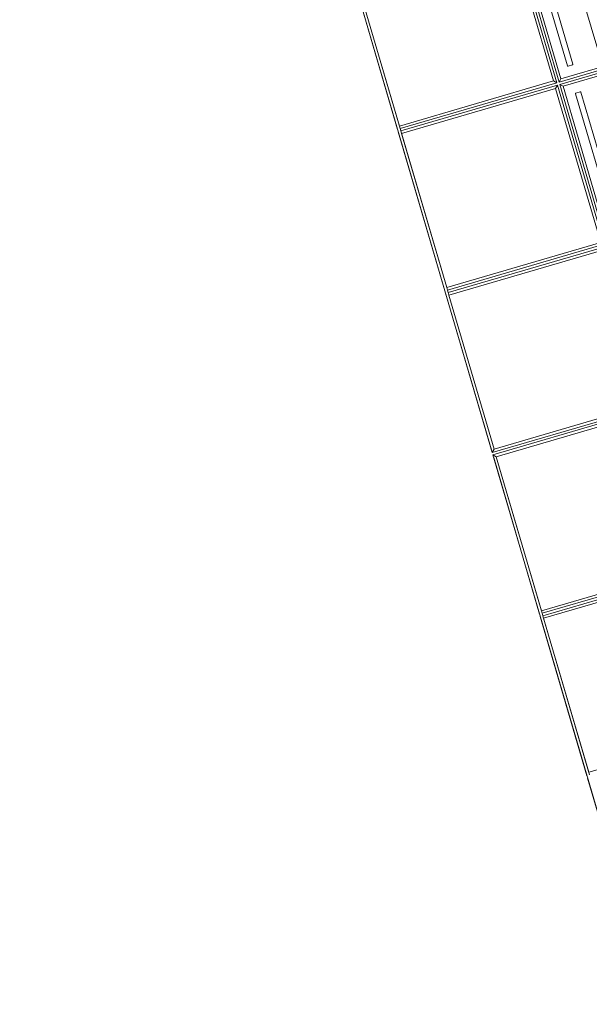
# Model space of a CAD drawing. Header units: metres. Extents: x 228628 to 230733, y 593242 to 595543.
# Tile 14 of 71: x 229983.58 to 229984.59, y 594174.72 to 594176.47. Entities that reach past the tile are written whole.
import ezdxf

# ---------------------------------------------------------------- set-up
doc = ezdxf.new("R2010")
doc.units = ezdxf.units.M

# ---------------------------------------------------------------- blocks, each defined once
blk = doc.blocks.new('_BLOCK_LEICON_GX-18_MIDDENELEMENT_300x60')
at = {"lineweight": 5}
for p, q in [((1497.8, 1626.5), (-1497.8, 1626.5)), ((897.8, 1626.5), (602.2, 1626.5)), ((897.8, 1626.5), (602.2, 1626.5)), ((1197.8, 1626.5), (902.2, 1626.5)), ((1197.8, 1626.5), (902.2, 1626.5)), ((1197.8, 1621.7), (902.2, 1621.7)), ((907, 1621.7), (907, 1335.7)), ((1193, 1621.7), (907, 1621.7)), ((1193, 1621.7), (907, 1621.7)), ((1193, 1621.7), (1193, 1335.7)), ((1197.8, 1621.7), (1202.2, 1621.7)), ((1197.8, 1621.7), (1197.8, 1331)), ((1493, 1626.5), (1202.2, 1626.5)), ((1493, 1626.5), (1202.2, 1626.5)), ((1493, 1621.7), (1202.2, 1621.7)), ((1202.2, 1621.7), (1202.2, 1331)), ((1207, 1621.7), (1207, 1335.7)), ((1493, 1621.7), (1207, 1621.7)), ((1493, 1621.7), (1207, 1621.7)), ((1493, 1621.7), (1497.8, 1626.5)), ((1493, 1621.7), (1493, 1331)), ((1497.8, 1626.5), (1497.8, 0))]:
    blk.add_line(p, q, dxfattribs=at)
blk = doc.blocks.new('_BLOCK_LEICON_GX-18_MIDDENELEMENT_KOLKSPARING_300x60')
at = {"lineweight": 5}
for p, q in [((1497.8, 1626.5), (-1497.8, 1626.5)), ((-1497.8, 1626.5), (-1497.8, 450)), ((-1497.8, 1626.5), (-1493, 1621.7)), ((-1202.2, 1626.5), (-1493, 1626.5)), ((-1202.2, 1626.5), (-1493, 1626.5)), ((-1207, 1621.7), (-1493, 1621.7)), ((-1493, 1621.7), (-1493, 450)), ((-1207, 1621.7), (-1493, 1621.7)), ((-1207, 1621.7), (-1493, 1621.7)), ((-1207, 1621.7), (-1202.2, 1621.7)), ((-1207, 1621.7), (-1207, 1335.7)), ((-1202.2, 1621.7), (-1197.8, 1621.7)), ((-1202.2, 1621.7), (-1202.2, 1331)), ((-1197.8, 1621.7), (-1193, 1621.7)), ((-1197.8, 1621.7), (-1197.8, 1331)), ((-902.2, 1626.5), (-1197.8, 1626.5)), ((-902.2, 1626.5), (-1197.8, 1626.5)), ((-902.2, 1621.7), (-1193, 1621.7)), ((-1193, 1621.7), (-1193, 1335.7)), ((-907, 1621.7), (-1193, 1621.7)), ((-907, 1621.7), (-1193, 1621.7)), ((-907, 1621.7), (-907, 1335.7)), ((-902.2, 1621.7), (-897.8, 1621.7)), ((-902.2, 1621.7), (-902.2, 1331)), ((-602.2, 1626.5), (-897.8, 1626.5)), ((-602.2, 1626.5), (-897.8, 1626.5)), ((-602.2, 1621.7), (-897.8, 1621.7)), ((-897.8, 1621.7), (-897.8, 1331)), ((-893, 1621.7), (-893, 1335.7)), ((-607, 1621.7), (-893, 1621.7)), ((-607, 1621.7), (-893, 1621.7)), ((-907, 1335.7), (-1193, 1335.7)), ((-907, 1335.7), (-902.2, 1331)), ((-907, 1335.7), (-902.2, 1331)), ((-897.8, 1331), (-893, 1335.7)), ((-897.8, 1331), (-893, 1335.7)), ((-607, 1335.7), (-893, 1335.7)), ((-902.2, 1331), (-1197.8, 1331)), ((-902.2, 1326.5), (-1197.8, 1326.5)), ((-907, 1321.7), (-1193, 1321.7)), ((-907, 1321.7), (-902.2, 1326.5)), ((-907, 1321.7), (-907, 1035.7)), ((-902.2, 1326.5), (-902.2, 1031)), ((-602.2, 1331), (-897.8, 1331)), ((-602.2, 1326.5), (-897.8, 1326.5)), ((-897.8, 1326.5), (-897.8, 1031)), ((-893, 1321.7), (-897.8, 1326.5)), ((-607, 1321.7), (-893, 1321.7)), ((-893, 1321.7), (-893, 1035.7)), ((-926.1, 1304.2), (-1174.1, 1304.2)), ((-925.1, 1295.2), (-925.1, 1303.2)), ((-875.1, 1303.2), (-875.1, 1295.2)), ((-626.1, 1304.2), (-874.1, 1304.2)), ((-1174.1, 1294.2), (-926.1, 1294.2)), ((-874.1, 1294.2), (-626.1, 1294.2)), ((-626.1, 1244.2), (-874.1, 1244.2)), ((-626.1, 1244.2), (-874.1, 1244.2))]:
    blk.add_line(p, q, dxfattribs=at)
for centre, start, end in [((-926.1, 1303.2), 0, 90), ((-874.1, 1303.2), 90, 180), ((-926.1, 1295.2), 270, 0), ((-874.1, 1295.2), 180, 270)]:
    blk.add_arc(centre, 1, start, end, dxfattribs=at)

msp = doc.modelspace()

# ---------------------------------------------------------------- block references
at = {"lineweight": 5}
for name, p, xscale, yscale, zscale, rotation in [('_BLOCK_LEICON_GX-18_MIDDENELEMENT_KOLKSPARING_300x60', (229985.5603, 594177.5984), 0.000999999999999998, 0.000999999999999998, 0.000999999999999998, 106.3310162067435), ('_BLOCK_LEICON_GX-18_MIDDENELEMENT_300x60', (229986.4039, 594174.7195), 0.0009999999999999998, 0.0009999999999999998, 0.0009999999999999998, 106.3310162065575)]:
    msp.add_blockref(name, p, dxfattribs=dict(at, xscale=xscale, yscale=yscale, zscale=zscale, rotation=rotation))

doc.saveas('drawing.dxf')
